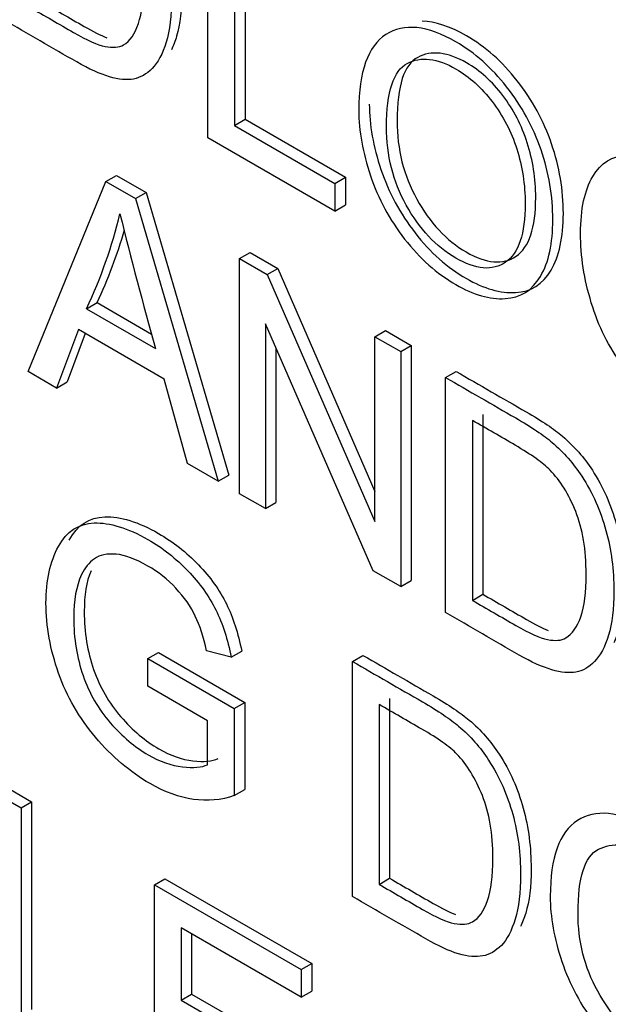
# Model space of a CAD drawing. Header units: inches. Extents: x 1 to 240, y -1 to 159.
# Tile 91 of 103: x 225.559 to 225.756, y 127.503 to 127.834. Entities that reach past the tile are written whole.
import ezdxf

# ---------------------------------------------------------------- set-up
doc = ezdxf.new("R2010")
doc.units = ezdxf.units.IN
doc.header["$MEASUREMENT"] = 0
doc.layers.add('Default', color=7, linetype='Continuous')
doc.layers.add('LAB20180', color=7, linetype='Continuous')

# ---------------------------------------------------------------- blocks, each defined once
blk = doc.blocks.new('SE1')
at = {"layer": 'LAB20180', "color": 7, "linetype": 'Continuous'}
for p, q in [((225.6217554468, 127.7946490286), (225.6217554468, 127.8736699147)), ((225.6307251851, 127.8684912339), (225.6307251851, 127.7987762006)), ((225.634260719, 127.8705324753), (225.634260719, 127.8008174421)), ((225.6307251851, 127.7987762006), (225.634260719, 127.8008174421)), ((225.6307251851, 127.7987762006), (225.66446415, 127.7792970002)), ((225.634260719, 127.8008174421), (225.6679996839, 127.7813382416)), ((225.66446415, 127.7699911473), (225.6217554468, 127.7946490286)), ((225.5875156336, 127.7799305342), (225.5910511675, 127.7819717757)), ((225.5910511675, 127.7819717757), (225.6010226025, 127.776214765)), ((225.561380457, 127.7159987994), (225.5875156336, 127.7799305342)), ((225.5875156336, 127.7799305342), (225.5974870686, 127.7741735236)), ((225.66446415, 127.7792970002), (225.6679996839, 127.7813382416)), ((225.66446415, 127.7792970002), (225.66446415, 127.7699911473)), ((225.6679996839, 127.7813382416), (225.6679996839, 127.7720323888)), ((225.5974870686, 127.7741735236), (225.6010226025, 127.776214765)), ((225.6010226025, 127.776214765), (225.6287513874, 127.6811846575)), ((225.5974870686, 127.7741735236), (225.6252158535, 127.679143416)), ((225.66446415, 127.7699911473), (225.6679996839, 127.7720323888)), ((225.6324098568, 127.7540108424), (225.6359453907, 127.7560520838)), ((225.6359453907, 127.7560520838), (225.6452338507, 127.750689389)), ((225.6324098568, 127.6749899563), (225.6324098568, 127.7540108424)), ((225.6324098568, 127.7540108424), (225.6416983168, 127.7486481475)), ((225.6416983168, 127.7486481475), (225.6452338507, 127.750689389)), ((225.6452338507, 127.750689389), (225.6778959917, 127.6757575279)), ((225.6416983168, 127.7486481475), (225.6778959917, 127.6656052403)), ((225.5810046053, 127.7371604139), (225.5845401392, 127.7392016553)), ((225.5845401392, 127.7392016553), (225.6028628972, 127.7286230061)), ((225.5810046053, 127.7371604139), (225.6041802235, 127.7237799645)), ((225.5782727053, 127.7301678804), (225.5708965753, 127.7105046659)), ((225.5805494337, 127.7288534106), (225.5744321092, 127.7125459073)), ((225.6070942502, 127.7135277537), (225.5782727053, 127.7301678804)), ((225.6772585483, 127.6490965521), (225.6411064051, 127.7321131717)), ((225.6411064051, 127.7321131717), (225.6411064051, 127.6699690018)), ((225.6778959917, 127.7277494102), (225.6814315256, 127.7297906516)), ((225.6814315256, 127.7297906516), (225.6900825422, 127.7247959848)), ((225.6778959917, 127.6656052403), (225.6778959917, 127.7277494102)), ((225.6778959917, 127.7277494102), (225.6865470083, 127.7227547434)), ((225.644641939, 127.7239944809), (225.644641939, 127.6720102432)), ((225.6865470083, 127.7227547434), (225.6900825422, 127.7247959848)), ((225.6865470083, 127.7227547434), (225.6865470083, 127.6437338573)), ((225.6900825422, 127.7247959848), (225.6900825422, 127.6457750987)), ((225.5708965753, 127.7105046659), (225.561380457, 127.7159987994)), ((225.7016635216, 127.7140272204), (225.7051990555, 127.7160684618)), ((225.5708965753, 127.7105046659), (225.5744321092, 127.7125459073)), ((225.6149256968, 127.6850844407), (225.6070942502, 127.7135277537)), ((225.7016635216, 127.6350063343), (225.7016635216, 127.7140272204)), ((225.7106332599, 127.6995952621), (225.7106332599, 127.6391335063)), ((225.7141687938, 127.7016365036), (225.7141687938, 127.6411747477)), ((225.6252158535, 127.679143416), (225.6149256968, 127.6850844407)), ((225.6252158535, 127.679143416), (225.6287513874, 127.6811846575)), ((225.6411064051, 127.6699690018), (225.6324098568, 127.6749899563)), ((225.6411064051, 127.6699690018), (225.644641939, 127.6720102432)), ((225.6865470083, 127.6437338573), (225.6772585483, 127.6490965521)), ((225.6865470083, 127.6437338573), (225.6900825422, 127.6457750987)), ((225.7106332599, 127.6391335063), (225.7141687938, 127.6411747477)), ((225.6015849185, 127.6195517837), (225.6051204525, 127.6215930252)), ((225.6051204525, 127.6215930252), (225.6341696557, 127.6048214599)), ((225.6295868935, 127.619998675), (225.6213456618, 127.6221805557)), ((225.6295868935, 127.619998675), (225.6331224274, 127.6220399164)), ((225.670337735, 127.6186054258), (225.6738732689, 127.6206466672)), ((225.6015849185, 127.6102459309), (225.6015849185, 127.6195517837)), ((225.6015849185, 127.6195517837), (225.6306341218, 127.6027802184)), ((225.670337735, 127.5395845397), (225.670337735, 127.6186054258)), ((225.6216643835, 127.5986530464), (225.6015849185, 127.6102459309)), ((225.6306341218, 127.6027802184), (225.6341696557, 127.6048214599)), ((225.6341696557, 127.6048214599), (225.6341696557, 127.5755369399)), ((225.6793074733, 127.6041208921), (225.6793074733, 127.5436591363)), ((225.6828430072, 127.6061621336), (225.6828430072, 127.5457003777)), ((225.6306341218, 127.6027802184), (225.6306341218, 127.5734956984)), ((225.6216643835, 127.5838793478), (225.6216643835, 127.5986530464)), ((225.5535103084, 127.576630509), (225.5625255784, 127.5714255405)), ((225.5499747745, 127.5745892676), (225.5589900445, 127.569384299)), ((225.6306341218, 127.5734956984), (225.6341696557, 127.5755369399)), ((225.5589900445, 127.569384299), (225.5625255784, 127.5714255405)), ((225.5625255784, 127.5714255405), (225.5625255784, 127.5016579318)), ((225.5589900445, 127.569384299), (225.5589900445, 127.4996166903)), ((225.6037932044, 127.5435171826), (225.6073287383, 127.5455584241)), ((225.6037932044, 127.4644962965), (225.6037932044, 127.5435171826)), ((225.6037932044, 127.5435171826), (225.6531039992, 127.5150475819)), ((225.6073287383, 127.5455584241), (225.6566395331, 127.5170888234)), ((225.6793074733, 127.5436591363), (225.6828430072, 127.5457003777)), ((225.6531039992, 127.5057417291), (225.6127629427, 127.5290326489)), ((225.6127629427, 127.5290326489), (225.6127629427, 127.5047427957)), ((225.6162984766, 127.5269914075), (225.6162984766, 127.5067840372)), ((225.6531039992, 127.5150475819), (225.6566395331, 127.5170888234)), ((225.6566395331, 127.5170888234), (225.6566395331, 127.5077829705)), ((225.6531039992, 127.5150475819), (225.6531039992, 127.5057417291)), ((225.6531039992, 127.5057417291), (225.6566395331, 127.5077829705)), ((225.6127629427, 127.5047427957), (225.6162984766, 127.5067840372)), ((225.6127629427, 127.5047427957), (225.6505086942, 127.4829502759)), ((225.6162984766, 127.5067840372), (225.6540442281, 127.4849915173))]:
    blk.add_line(p, q, dxfattribs=at)
for centre, radius, start, end in [((225.4273462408, 127.8090130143), 0.1696280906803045, 334.9386130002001, 346.3817196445), ((226.955069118, 128.1051598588), 1.403692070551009, 193.8529076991, 195.7653143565), ((225.4308817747, 127.8110542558), 0.1696280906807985, 334.9386130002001, 343.7780470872)]:
    blk.add_arc(centre, radius, start, end, dxfattribs=at)
for points, knots in [([(225.55653816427, 127.9154056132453), (225.564384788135, 127.9108753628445), (225.5722314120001, 127.9063451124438), (225.5800780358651, 127.9018148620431), (225.585405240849, 127.8987391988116), (225.58945755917, 127.8960315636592), (225.5922349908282, 127.8936919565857), (225.5961965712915, 127.8903548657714), (225.5995200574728, 127.8865416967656), (225.602297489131, 127.8822042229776), (225.6058867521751, 127.8765989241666), (225.608580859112, 127.8705324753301), (225.6104021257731, 127.8640131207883), (225.6122175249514, 127.8575147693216), (225.6130429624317, 127.8507641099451), (225.6130429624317, 127.8377254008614), (225.6124510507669, 127.8327044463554), (225.6112672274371, 127.8287612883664), (225.610755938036, 127.8270582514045), (225.6101700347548, 127.8255497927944), (225.6095159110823, 127.8242288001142)], [0, 0, 0, 0, 0.1503706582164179, 0.1503706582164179, 0.1503706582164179, 0.228413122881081, 0.228413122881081, 0.228413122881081, 0.300666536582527, 0.300666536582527, 0.300666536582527, 0.3925607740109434, 0.3925607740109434, 0.3925607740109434, 0.4980501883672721, 0.4980501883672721, 0.5877949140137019, 0.5877949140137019, 0.5877949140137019, 0.6182474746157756, 0.6182474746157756, 0.6182474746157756, 0.6182474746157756]), ([(225.553002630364, 127.9133643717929), (225.5608492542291, 127.9088341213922), (225.5686958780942, 127.9043038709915), (225.5765425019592, 127.8997736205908), (225.5818697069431, 127.8966979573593), (225.5859220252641, 127.8939903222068), (225.5886994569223, 127.8916507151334), (225.5926610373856, 127.8883136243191), (225.5959845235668, 127.8845004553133), (225.5987619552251, 127.8801629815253), (225.6023512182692, 127.8745576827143), (225.605045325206, 127.8684912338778), (225.6068665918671, 127.8619718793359), (225.6086819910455, 127.8554735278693), (225.6095074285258, 127.8487228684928), (225.6095074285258, 127.8356841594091), (225.6089155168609, 127.8306632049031), (225.6077316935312, 127.826720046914), (225.60654421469, 127.8227647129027), (225.604954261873, 127.8198589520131), (225.6030419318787, 127.8179136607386), (225.601151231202, 127.8159903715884), (225.5990806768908, 127.8147854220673), (225.5968040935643, 127.8143648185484), (225.5945592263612, 127.8139500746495), (225.5891092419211, 127.8144436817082), (225.5818241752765, 127.8177033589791), (225.5776807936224, 127.8200955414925), (225.5694547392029, 127.8248448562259), (225.5612286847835, 127.8295941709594), (225.553002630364, 127.8343434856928)], [0, 0, 0, 0, 0.1503706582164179, 0.1503706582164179, 0.1503706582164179, 0.228413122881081, 0.228413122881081, 0.228413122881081, 0.300666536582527, 0.300666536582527, 0.300666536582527, 0.3925607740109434, 0.3925607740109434, 0.3925607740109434, 0.4980501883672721, 0.4980501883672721, 0.5877949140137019, 0.5877949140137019, 0.5877949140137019, 0.6585215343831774, 0.6585215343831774, 0.6585215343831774, 0.7149737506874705, 0.7149737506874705, 0.7149737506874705, 0.7786731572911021, 0.8423725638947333, 0.8423725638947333, 0.8423725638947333, 1, 1, 1, 1]), ([(225.5619723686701, 127.8384706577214), (225.5668594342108, 127.8356491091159), (225.5717464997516, 127.8328275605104), (225.5766335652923, 127.8300060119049), (225.5811412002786, 127.8274035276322), (225.5846926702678, 127.8258262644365), (225.5872424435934, 127.825300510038), (225.5898054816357, 127.824772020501), (225.5918411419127, 127.8250113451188), (225.5933892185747, 127.8258525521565), (225.5955834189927, 127.8270448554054), (225.5972138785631, 127.8294802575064), (225.5983977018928, 127.8330028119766), (225.5995724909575, 127.8364984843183), (225.600218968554, 127.8412045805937), (225.600218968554, 127.8554525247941), (225.5990351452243, 127.8624976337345), (225.5966674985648, 127.8683335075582), (225.5943325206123, 127.874088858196), (225.5914768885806, 127.8787434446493), (225.5881075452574, 127.8822134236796), (225.5857062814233, 127.8846864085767), (225.58177864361, 127.8874972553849), (225.5763603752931, 127.8906254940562), (225.5715643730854, 127.8933944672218), (225.5667683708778, 127.8961634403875), (225.5619723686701, 127.8989324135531)], [0, 0, 0, 0, 0.1318476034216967, 0.1318476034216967, 0.1318476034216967, 0.2282460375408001, 0.2282460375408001, 0.2282460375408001, 0.2926558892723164, 0.2926558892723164, 0.2926558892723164, 0.3838023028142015, 0.3838023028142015, 0.3838023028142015, 0.4991582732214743, 0.4991582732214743, 0.6580257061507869, 0.6580257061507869, 0.6580257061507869, 0.7636904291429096, 0.7636904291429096, 0.7636904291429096, 0.870593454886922, 0.870593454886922, 0.870593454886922, 1, 1, 1, 1]), ([(225.565507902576, 127.8405118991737), (225.5703949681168, 127.8376903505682), (225.5752820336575, 127.8348688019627), (225.5801690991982, 127.8320472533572), (225.5831301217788, 127.8303377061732), (225.5856785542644, 127.8290705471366), (225.5878014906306, 127.828253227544)], [0, 0, 0, 0, 0.1318476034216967, 0.1318476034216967, 0.1318476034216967, 0.1951708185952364, 0.1951708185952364, 0.1951708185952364, 0.1951708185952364]), ([(225.6724777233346, 127.8038497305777), (225.6724777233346, 127.8168884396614), (225.675528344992, 127.8253793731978), (225.6815840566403, 127.8292962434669), (225.6876612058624, 127.8332269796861), (225.695516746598, 127.8323981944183), (225.711452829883, 127.8231974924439), (225.7170987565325, 127.8182028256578), (225.7221527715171, 127.8117623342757), (225.7271866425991, 127.8053475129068), (225.7310769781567, 127.7983030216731), (225.7337178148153, 127.7905744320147), (225.7363766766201, 127.7827930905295), (225.7376790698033, 127.774985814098), (225.7376790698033, 127.7591080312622), (225.7363131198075, 127.7527464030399), (225.7335356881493, 127.748040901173), (225.7307489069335, 127.7433195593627), (225.726797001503, 127.7408380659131), (225.7216519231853, 127.7405489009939), (225.7165418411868, 127.7402617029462), (225.7109975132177, 127.7418632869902), (225.698703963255, 127.7489609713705), (225.6929669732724, 127.7540082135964), (225.6878674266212, 127.7605801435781), (225.6828212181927, 127.7670833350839), (225.6789887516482, 127.7741708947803), (225.6737981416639, 127.7895754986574), (225.6724777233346, 127.796909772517), (225.6724777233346, 127.8038497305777)], [0, 0, 0, 0, 0.1332734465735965, 0.1332734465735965, 0.1332734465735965, 0.2561447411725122, 0.2561447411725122, 0.3370883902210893, 0.3370883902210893, 0.3370883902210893, 0.4172089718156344, 0.4172089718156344, 0.4172089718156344, 0.5048651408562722, 0.5048651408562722, 0.5936900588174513, 0.5936900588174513, 0.5936900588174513, 0.6744862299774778, 0.6744862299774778, 0.6744862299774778, 0.7531999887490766, 0.7531999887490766, 0.8379686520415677, 0.8379686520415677, 0.8379686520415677, 0.9189843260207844, 0.9189843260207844, 1, 1, 1, 1]), ([(225.6760132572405, 127.80589097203), (225.6760132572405, 127.7989510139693), (225.6773336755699, 127.7916167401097), (225.6825242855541, 127.7762121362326), (225.6863567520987, 127.7691245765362), (225.6914029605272, 127.7626213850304), (225.6965025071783, 127.7560494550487), (225.7022394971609, 127.7510022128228), (225.7145330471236, 127.7439045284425), (225.7200773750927, 127.7423029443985), (225.7251874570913, 127.7425901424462), (225.730332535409, 127.7428793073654), (225.7342844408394, 127.745360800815), (225.7370712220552, 127.7500821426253), (225.7398486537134, 127.7547876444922), (225.7412146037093, 127.7611492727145), (225.7412146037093, 127.7770270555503), (225.7399122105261, 127.7848343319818), (225.7372533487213, 127.792615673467), (225.7346125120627, 127.8003442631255), (225.7307221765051, 127.8073887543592), (225.7256883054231, 127.813803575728), (225.7206342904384, 127.8202440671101), (225.7149883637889, 127.8252387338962), (225.703106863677, 127.8320985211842), (225.6981393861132, 127.8337283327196), (225.6937621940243, 127.8337741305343)], [0, 0, 0, 0, 0.0810156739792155, 0.0810156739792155, 0.1620313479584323, 0.1620313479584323, 0.1620313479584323, 0.2468000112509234, 0.2468000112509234, 0.3255137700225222, 0.3255137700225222, 0.3255137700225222, 0.4063099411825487, 0.4063099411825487, 0.4063099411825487, 0.4951348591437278, 0.4951348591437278, 0.5827910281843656, 0.5827910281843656, 0.5827910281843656, 0.6629116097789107, 0.6629116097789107, 0.6629116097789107, 0.7438552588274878, 0.7438552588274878, 0.814870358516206, 0.814870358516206, 0.814870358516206, 0.814870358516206]), ([(225.681811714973, 127.7982504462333), (225.681811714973, 127.7887342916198), (225.6839972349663, 127.7799541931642), (225.6884138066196, 127.7719890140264), (225.6928531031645, 127.7639828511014), (225.6983852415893, 127.7580302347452), (225.7118170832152, 127.7502753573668), (225.7174174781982, 127.7497758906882), (225.7217885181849, 127.7527726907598), (225.7261802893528, 127.7557837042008), (225.7283906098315, 127.7623151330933), (225.7283906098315, 127.7788763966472), (225.7274344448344, 127.7850014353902), (225.7237008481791, 127.7967257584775), (225.7209689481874, 127.8019833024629), (225.7173264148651, 127.8067676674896), (225.7137368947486, 127.8114824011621), (225.7096770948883, 127.8151271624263), (225.698795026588, 127.8214099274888), (225.6933312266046, 127.8220408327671), (225.6887325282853, 127.8195960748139), (225.6841565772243, 127.817163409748), (225.681811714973, 127.8100799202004), (225.681811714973, 127.7982504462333)], [0, 0, 0, 0, 0.129295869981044, 0.129295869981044, 0.129295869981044, 0.2430451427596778, 0.2430451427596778, 0.3591317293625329, 0.3591317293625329, 0.3591317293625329, 0.4939690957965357, 0.4939690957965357, 0.5792030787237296, 0.5792030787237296, 0.6644370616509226, 0.6644370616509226, 0.6644370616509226, 0.7432927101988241, 0.7432927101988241, 0.8548057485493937, 0.8548057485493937, 0.8548057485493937, 1, 1, 1, 1]), ([(225.6853472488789, 127.8002916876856), (225.6853472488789, 127.8121211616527), (225.6876921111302, 127.8192046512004), (225.6922680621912, 127.8216373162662), (225.6968667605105, 127.8240820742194), (225.702330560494, 127.8234511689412), (225.7132126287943, 127.8171684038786), (225.7172724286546, 127.8135236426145), (225.720861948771, 127.8088089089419), (225.7245044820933, 127.8040245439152), (225.727236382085, 127.7987669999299), (225.7309699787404, 127.7870426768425), (225.7319261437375, 127.7809176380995), (225.7319261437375, 127.7643563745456), (225.7297158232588, 127.7578249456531), (225.7253240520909, 127.7548139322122), (225.7209530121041, 127.7518171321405), (225.7153526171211, 127.7523165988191), (225.7019207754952, 127.7600714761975), (225.6963886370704, 127.7660240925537), (225.6919493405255, 127.7740302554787), (225.6875327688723, 127.7819954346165), (225.6853472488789, 127.7907755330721), (225.6853472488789, 127.8002916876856)], [0, 0, 0, 0, 0.1451942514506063, 0.1451942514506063, 0.1451942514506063, 0.256707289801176, 0.256707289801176, 0.3355629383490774, 0.3355629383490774, 0.3355629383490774, 0.4207969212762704, 0.4207969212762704, 0.5060309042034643, 0.5060309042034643, 0.6408682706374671, 0.6408682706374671, 0.6408682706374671, 0.7569548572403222, 0.7569548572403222, 0.870704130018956, 0.870704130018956, 0.870704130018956, 1, 1, 1, 1]), ([(225.8073880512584, 127.7125524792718), (225.8055212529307, 127.7050604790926), (225.8021063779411, 127.7005127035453), (225.7922715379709, 127.6971478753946), (225.7862158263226, 127.6984359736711), (225.7717822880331, 127.7067691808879), (225.7657721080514, 127.7119215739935), (225.761173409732, 127.7180466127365), (225.7565428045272, 127.7242141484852), (225.7530232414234, 127.7312167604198), (225.7506100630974, 127.7391819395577), (225.7482038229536, 127.7471242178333), (225.7470130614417, 127.754875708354), (225.7470130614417, 127.7706483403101), (225.7483790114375, 127.7770099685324), (225.7511109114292, 127.7815840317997), (225.7538243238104, 127.7861271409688), (225.7576674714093, 127.7885765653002), (225.762721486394, 127.7888131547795), (225.7677402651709, 127.7890480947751), (225.773239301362, 127.7875250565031), (225.7861247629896, 127.7800856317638), (225.7918617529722, 127.7747229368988), (225.7965515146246, 127.7680195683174), (225.8012117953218, 127.7613583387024), (225.8044740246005, 127.7537716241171), (225.8062952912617, 127.7454647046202)], [0, 0, 0, 0, 0.1045150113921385, 0.1045150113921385, 0.2090300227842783, 0.2090300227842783, 0.3168948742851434, 0.3168948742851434, 0.3168948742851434, 0.4094391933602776, 0.4094391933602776, 0.4094391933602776, 0.5087976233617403, 0.5087976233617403, 0.6164359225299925, 0.6164359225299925, 0.6164359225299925, 0.7089056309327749, 0.7089056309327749, 0.7089056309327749, 0.7998995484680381, 0.7998995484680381, 0.902524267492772, 0.902524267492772, 0.902524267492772, 1, 1, 1, 1]), ([(225.7051990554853, 127.716068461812), (225.7130456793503, 127.7115382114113), (225.7208923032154, 127.7070079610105), (225.7287389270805, 127.7024777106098), (225.7340661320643, 127.6994020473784), (225.7381184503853, 127.6966944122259), (225.7409414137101, 127.6942759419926), (225.7448487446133, 127.6909284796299), (225.7481809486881, 127.6871519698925), (225.7509583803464, 127.6828670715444), (225.7545766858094, 127.6772849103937), (225.7572417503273, 127.6711953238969), (225.7590630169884, 127.664675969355), (225.760893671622, 127.6581230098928), (225.7617493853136, 127.6513480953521), (225.7617493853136, 127.6383093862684), (225.7611119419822, 127.6333672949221), (225.7599281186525, 127.6294241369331), (225.7594088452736, 127.6276945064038), (225.7588126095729, 127.6261655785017), (225.7581461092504, 127.6248299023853)], [0, 0, 0, 0, 0.1503687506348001, 0.1503687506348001, 0.1503687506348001, 0.2287406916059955, 0.2287406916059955, 0.2287406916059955, 0.3005351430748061, 0.3005351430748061, 0.3005351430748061, 0.3924645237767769, 0.3924645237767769, 0.3924645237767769, 0.4972130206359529, 0.4972130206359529, 0.5877850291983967, 0.5877850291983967, 0.5877850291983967, 0.6155923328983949, 0.6155923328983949, 0.6155923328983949, 0.6155923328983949]), ([(225.7016635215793, 127.7140272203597), (225.7095101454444, 127.709496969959), (225.7173567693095, 127.7049667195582), (225.7252033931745, 127.7004364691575), (225.7305305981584, 127.6973608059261), (225.7345829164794, 127.6946531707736), (225.7374058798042, 127.6922347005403), (225.7413132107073, 127.6888872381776), (225.7446454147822, 127.6851107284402), (225.7474228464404, 127.6808258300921), (225.7510411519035, 127.6752436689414), (225.7537062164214, 127.6691540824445), (225.7555274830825, 127.6626347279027), (225.7573581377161, 127.6560817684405), (225.7582138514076, 127.6493068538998), (225.7582138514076, 127.6362681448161), (225.7575764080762, 127.6313260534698), (225.7563925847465, 127.6273828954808), (225.7552051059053, 127.6234275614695), (225.7536151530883, 127.6205218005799), (225.7497904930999, 127.6166312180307), (225.7477415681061, 127.615448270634), (225.7454649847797, 127.6150276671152), (225.7432201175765, 127.6146129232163), (225.7405020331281, 127.6148436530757), (225.7373148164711, 127.6157900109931), (225.7341171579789, 127.6167394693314), (225.7304850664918, 127.6183662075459), (225.7263416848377, 127.6207583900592), (225.7181156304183, 127.6255077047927), (225.7098895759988, 127.6302570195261), (225.7016635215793, 127.6350063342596)], [0, 0, 0, 0, 0.1503687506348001, 0.1503687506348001, 0.1503687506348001, 0.2287406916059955, 0.2287406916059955, 0.2287406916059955, 0.3005351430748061, 0.3005351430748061, 0.3005351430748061, 0.3924645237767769, 0.3924645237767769, 0.3924645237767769, 0.4972130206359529, 0.4972130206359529, 0.5877850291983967, 0.5877850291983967, 0.5877850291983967, 0.6513750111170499, 0.6513750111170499, 0.7149649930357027, 0.7149649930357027, 0.7149649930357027, 0.7716926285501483, 0.7716926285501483, 0.7716926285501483, 0.8423724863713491, 0.8423724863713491, 0.8423724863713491, 1, 1, 1, 1]), ([(225.7106332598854, 127.6391335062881), (225.7155203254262, 127.6363119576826), (225.7204073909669, 127.6334904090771), (225.7252944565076, 127.6306688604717), (225.7298020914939, 127.6280663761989), (225.7333535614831, 127.6264891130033), (225.7359033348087, 127.6259633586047), (225.7384943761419, 127.6254290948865), (225.7405475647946, 127.6255953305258), (225.7420501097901, 127.6265154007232), (225.7441576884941, 127.6278059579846), (225.7458747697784, 127.6301431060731), (225.7471041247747, 127.6336393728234), (225.7483150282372, 127.6370831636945), (225.7488798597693, 127.6418674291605), (225.7488798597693, 127.6561153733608), (225.7476960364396, 127.6631604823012), (225.7453739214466, 127.6689700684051), (225.7430598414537, 127.6747595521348), (225.7401377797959, 127.679406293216), (225.7367684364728, 127.6828762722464), (225.7343671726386, 127.6853492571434), (225.7304395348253, 127.6881075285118), (225.7250212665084, 127.691288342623), (225.7202256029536, 127.6941036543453), (225.7154292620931, 127.6968262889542), (225.7106332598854, 127.6995952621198)], [0, 0, 0, 0, 0.1318083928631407, 0.1318083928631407, 0.1318083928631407, 0.2281781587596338, 0.2281781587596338, 0.2281781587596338, 0.292643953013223, 0.292643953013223, 0.292643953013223, 0.3838249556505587, 0.3838249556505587, 0.3838249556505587, 0.4990735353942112, 0.4990735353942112, 0.6577930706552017, 0.6577930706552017, 0.6577930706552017, 0.7637898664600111, 0.7637898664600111, 0.7637898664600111, 0.8706470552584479, 0.8706470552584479, 0.8706470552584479, 1, 1, 1, 1]), ([(225.575135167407, 127.659408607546), (225.5779099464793, 127.6644042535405), (225.5818948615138, 127.6669933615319), (225.5923260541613, 127.6673599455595), (225.598336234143, 127.6655198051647), (225.6051659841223, 127.6616292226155), (225.6100828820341, 127.6588283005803), (225.6145910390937, 127.6552413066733), (225.6185522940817, 127.6511141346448), (225.6225685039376, 127.6469297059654), (225.6257007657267, 127.6425180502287), (225.6279773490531, 127.6379439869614), (225.6302582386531, 127.6333612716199), (225.631938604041, 127.628033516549), (225.6331224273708, 127.6220399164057)], [0.5846007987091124, 0.5846007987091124, 0.5846007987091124, 0.5846007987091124, 0.6871020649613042, 0.6871020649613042, 0.7904140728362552, 0.7904140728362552, 0.7904140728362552, 0.8663212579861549, 0.8663212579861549, 0.8663212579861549, 0.9311346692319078, 0.9311346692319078, 0.9311346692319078, 1, 1, 1, 1]), ([(225.630634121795, 127.5734956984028), (225.6262175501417, 127.5719447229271), (225.6216188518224, 127.5715504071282), (225.6121482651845, 127.5729173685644), (225.6073219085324, 127.5746523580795), (225.5956202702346, 127.5814083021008), (225.5895190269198, 127.5866132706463), (225.5785003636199, 127.5995994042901), (225.5743569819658, 127.6067759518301), (225.5715795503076, 127.6146885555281), (225.568811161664, 127.6225753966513), (225.5673451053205, 127.6303823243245), (225.5673451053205, 127.6458395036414), (225.5687565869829, 127.6521748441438), (225.5743114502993, 127.6623219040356), (225.5783182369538, 127.6649506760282), (225.5887905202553, 127.6653187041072), (225.5948007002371, 127.6634785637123), (225.6016304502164, 127.6595879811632), (225.6065473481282, 127.656787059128), (225.6110555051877, 127.653200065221), (225.6150167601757, 127.6490728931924), (225.6190329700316, 127.6448884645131), (225.6221652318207, 127.6404768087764), (225.6244418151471, 127.6359027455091), (225.6267227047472, 127.6313200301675), (225.6284030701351, 127.6259922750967), (225.6295868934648, 127.6199986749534)], [0, 0, 0, 0, 0.0804135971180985, 0.0804135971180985, 0.160827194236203, 0.160827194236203, 0.2682890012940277, 0.2682890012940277, 0.3757508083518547, 0.3757508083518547, 0.3757508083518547, 0.4804780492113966, 0.4804780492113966, 0.5837900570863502, 0.5837900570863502, 0.6871020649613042, 0.6871020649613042, 0.7904140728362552, 0.7904140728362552, 0.7904140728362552, 0.8663212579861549, 0.8663212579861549, 0.8663212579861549, 0.9311346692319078, 0.9311346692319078, 0.9311346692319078, 1, 1, 1, 1]), ([(225.6213456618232, 127.6221805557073), (225.620298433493, 127.6267809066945), (225.6190235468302, 127.6306714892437), (225.6175210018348, 127.6338523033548), (225.6160020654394, 127.6370678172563), (225.613832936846, 127.6401350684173), (225.6110099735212, 127.6431844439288), (225.6082036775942, 127.6462158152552), (225.605045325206, 127.6486785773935), (225.5974415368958, 127.6530686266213), (225.5938900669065, 127.6543830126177), (225.5908849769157, 127.6546458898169), (225.5878962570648, 127.6549073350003), (225.5854211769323, 127.6544355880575), (225.5835999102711, 127.6531212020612), (225.5817585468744, 127.6517923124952), (225.580321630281, 127.6500192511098), (225.5792744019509, 127.647784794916), (225.5774821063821, 127.6439605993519), (225.5766790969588, 127.6390835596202), (225.5766790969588, 127.6263077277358), (225.5777263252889, 127.6198146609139), (225.5798207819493, 127.6138736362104), (225.5819336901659, 127.6078802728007), (225.584965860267, 127.6025962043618), (225.592979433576, 127.5933429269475), (225.5972138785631, 127.5897940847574), (225.6056372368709, 127.5849308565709), (225.6094618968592, 127.5835638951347), (225.6169290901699, 127.5827226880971), (225.6197065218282, 127.5830118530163), (225.6216643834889, 127.5838793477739)], [0, 0, 0, 0, 0.0684676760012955, 0.0684676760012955, 0.0684676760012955, 0.1302187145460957, 0.1302187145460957, 0.1302187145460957, 0.200847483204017, 0.200847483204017, 0.2854161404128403, 0.2854161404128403, 0.2854161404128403, 0.3523655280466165, 0.3523655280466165, 0.3523655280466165, 0.41324571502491, 0.41324571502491, 0.41324571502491, 0.5142721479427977, 0.5142721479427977, 0.6384697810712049, 0.6384697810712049, 0.6384697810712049, 0.7352035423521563, 0.7352035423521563, 0.8319373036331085, 0.8319373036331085, 0.9159686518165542, 0.9159686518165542, 1, 1, 1, 1]), ([(225.5824806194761, 127.6490853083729), (225.5809189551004, 127.6453794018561), (225.5802146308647, 127.6407611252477), (225.5802146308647, 127.6283489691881), (225.5812618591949, 127.6218559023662), (225.5833563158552, 127.6159148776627), (225.5854692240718, 127.609921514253), (225.5885013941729, 127.6046374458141), (225.5965149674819, 127.5953841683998), (225.600749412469, 127.5918353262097), (225.6091727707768, 127.5869720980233), (225.6129974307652, 127.5856051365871), (225.6204646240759, 127.5847639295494), (225.6232420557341, 127.5850530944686), (225.6251999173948, 127.5859205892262)], [0.4196569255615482, 0.4196569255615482, 0.4196569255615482, 0.4196569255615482, 0.5142721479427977, 0.5142721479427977, 0.6384697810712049, 0.6384697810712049, 0.6384697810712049, 0.7352035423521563, 0.7352035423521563, 0.8319373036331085, 0.8319373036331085, 0.9159686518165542, 0.9159686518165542, 1, 1, 1, 1]), ([(225.7141687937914, 127.6411747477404), (225.7190558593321, 127.6383531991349), (225.7239429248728, 127.6355316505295), (225.7288299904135, 127.632710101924), (225.7316544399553, 127.6310794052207), (225.7341034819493, 127.6298512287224), (225.7361659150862, 127.6290320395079)], [0, 0, 0, 0, 0.1318083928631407, 0.1318083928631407, 0.1318083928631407, 0.1921929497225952, 0.1921929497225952, 0.1921929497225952, 0.1921929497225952]), ([(225.6738732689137, 127.6206466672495), (225.6817198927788, 127.6161164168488), (225.6895665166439, 127.6115861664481), (225.6974131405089, 127.6070559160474), (225.7027403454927, 127.6039802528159), (225.7067926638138, 127.6012200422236), (225.709570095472, 127.5988804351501), (225.7135316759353, 127.5955433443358), (225.7168551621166, 127.59173017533), (225.7196325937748, 127.587445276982), (225.7232733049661, 127.5818285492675), (225.7259159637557, 127.5757735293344), (225.7277372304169, 127.5692541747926), (225.7295678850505, 127.5627012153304), (225.7303780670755, 127.5559525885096), (225.7303780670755, 127.5429138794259), (225.7297861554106, 127.5379455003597), (225.7285568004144, 127.5340286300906), (225.7280217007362, 127.5323237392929), (225.7274330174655, 127.5307945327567), (225.7267803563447, 127.529450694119)], [0, 0, 0, 0, 0.1503822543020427, 0.1503822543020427, 0.1503822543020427, 0.2284560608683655, 0.2284560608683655, 0.2284560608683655, 0.3005568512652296, 0.3005568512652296, 0.3005568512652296, 0.392499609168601, 0.392499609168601, 0.392499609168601, 0.4972437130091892, 0.4972437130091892, 0.5878119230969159, 0.5878119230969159, 0.5878119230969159, 0.615549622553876, 0.615549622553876, 0.615549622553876, 0.615549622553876]), ([(225.6703377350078, 127.6186054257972), (225.6781843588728, 127.6140751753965), (225.6860309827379, 127.6095449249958), (225.693877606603, 127.6050146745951), (225.6992048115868, 127.6019390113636), (225.7032571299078, 127.5991788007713), (225.7060345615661, 127.5968391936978), (225.7099961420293, 127.5935021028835), (225.7133196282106, 127.5896889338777), (225.7160970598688, 127.5854040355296), (225.7197377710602, 127.5797873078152), (225.7223804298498, 127.5737322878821), (225.7242016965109, 127.5672129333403), (225.7260323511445, 127.5606599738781), (225.7268425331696, 127.5539113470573), (225.7268425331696, 127.5408726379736), (225.7262506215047, 127.5359042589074), (225.7250212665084, 127.5319873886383), (225.7237958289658, 127.5280829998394), (225.7222893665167, 127.5251000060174), (225.7184647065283, 127.5212094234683), (225.7164157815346, 127.5200264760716), (225.7141391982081, 127.5196058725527), (225.7118733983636, 127.5191872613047), (225.7091762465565, 127.5193692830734), (225.7028018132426, 127.5212619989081), (225.6991137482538, 127.5229707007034), (225.6950158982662, 127.5253365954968), (225.6867898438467, 127.5300859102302), (225.6785637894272, 127.5348352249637), (225.6703377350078, 127.5395845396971)], [0, 0, 0, 0, 0.1503822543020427, 0.1503822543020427, 0.1503822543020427, 0.2284560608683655, 0.2284560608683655, 0.2284560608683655, 0.3005568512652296, 0.3005568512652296, 0.3005568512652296, 0.392499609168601, 0.392499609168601, 0.392499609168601, 0.4972437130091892, 0.4972437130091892, 0.5878119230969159, 0.5878119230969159, 0.5878119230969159, 0.6513343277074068, 0.6513343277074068, 0.7148567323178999, 0.7148567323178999, 0.7148567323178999, 0.7786114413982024, 0.7786114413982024, 0.8423661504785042, 0.8423661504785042, 0.8423661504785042, 1, 1, 1, 1]), ([(225.6793074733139, 127.5436591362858), (225.6841793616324, 127.5408463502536), (225.689051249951, 127.5380335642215), (225.6939231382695, 127.5352207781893), (225.6984763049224, 127.5325920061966), (225.701982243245, 127.5310410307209), (225.7045775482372, 127.5305415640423), (225.7071182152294, 127.5300526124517), (225.7091762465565, 127.5301998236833), (225.7128643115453, 127.5323291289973), (225.7145489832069, 127.5347213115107), (225.7157328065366, 127.5382438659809), (225.7169075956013, 127.5417395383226), (225.7175540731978, 127.5464456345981), (225.7175540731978, 127.5606935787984), (225.716370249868, 127.5677386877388), (225.7140026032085, 127.5735219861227), (225.7116271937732, 127.5793242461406), (225.7088119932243, 127.5839319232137), (225.7054426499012, 127.5874544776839), (225.7030530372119, 127.5899527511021), (225.6991137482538, 127.5926857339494), (225.6936954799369, 127.5958139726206), (225.6888994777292, 127.5985829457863), (225.6841034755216, 127.6013519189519), (225.6793074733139, 127.6041208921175)], [0, 0, 0, 0, 0.1314612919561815, 0.1314612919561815, 0.1314612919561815, 0.22836455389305, 0.22836455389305, 0.22836455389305, 0.2936514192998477, 0.2936514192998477, 0.3839009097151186, 0.3839009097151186, 0.3839009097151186, 0.4991180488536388, 0.4991180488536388, 0.6577942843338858, 0.6577942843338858, 0.6577942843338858, 0.7636740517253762, 0.7636740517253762, 0.7636740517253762, 0.870555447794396, 0.870555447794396, 0.870555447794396, 1, 1, 1, 1]), ([(225.7368139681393, 127.539637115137), (225.7368139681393, 127.5527283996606), (225.7398645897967, 127.5612193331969), (225.745920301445, 127.565136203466), (225.7519974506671, 127.5690669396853), (225.7598529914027, 127.5681855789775), (225.7694601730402, 127.5626914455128), (225.7757887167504, 127.5590722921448), (225.7814350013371, 127.5539902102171), (225.7915430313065, 127.5412143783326), (225.7954132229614, 127.5340904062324), (225.8006948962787, 127.5186332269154), (225.802015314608, 127.5108257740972), (225.802015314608, 127.4948954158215), (225.8006493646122, 127.4885337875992), (225.7978264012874, 127.4838545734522), (225.7950130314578, 127.4791912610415), (225.7910877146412, 127.4766517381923), (225.78598816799, 127.476388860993), (225.7808694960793, 127.4761249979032), (225.7753337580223, 127.4776506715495), (225.7629946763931, 127.4847746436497), (225.7572576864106, 127.4898744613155), (225.7522036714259, 127.4963675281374), (225.7471293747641, 127.5028866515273), (225.7433249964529, 127.5100108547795), (225.7381343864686, 127.5254154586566), (225.7368139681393, 127.5327497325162), (225.7368139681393, 127.539637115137)], [0, 0, 0, 0, 0.1334699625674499, 0.1334699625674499, 0.1334699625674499, 0.2546535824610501, 0.2546535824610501, 0.2546535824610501, 0.3390815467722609, 0.3390815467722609, 0.42350951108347, 0.42350951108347, 0.5079374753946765, 0.5079374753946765, 0.5940539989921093, 0.5940539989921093, 0.5940539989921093, 0.6745209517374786, 0.6745209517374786, 0.6745209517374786, 0.752952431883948, 0.752952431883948, 0.8380204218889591, 0.8380204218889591, 0.8380204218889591, 0.91901021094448, 0.91901021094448, 1, 1, 1, 1]), ([(225.7461479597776, 127.5340378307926), (225.7461479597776, 127.5245216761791), (225.748333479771, 127.5157941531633), (225.7571666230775, 127.499758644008), (225.762721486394, 127.4938176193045), (225.7693691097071, 127.490032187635), (225.7761526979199, 127.4861693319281), (225.7817537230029, 127.4856158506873), (225.7861247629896, 127.488612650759), (225.7905165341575, 127.4916236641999), (225.7927268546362, 127.4981025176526), (225.7927268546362, 127.5146637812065), (225.7917706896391, 127.5208413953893), (225.7880370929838, 127.5325657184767), (225.7853051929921, 127.537823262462), (225.7816626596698, 127.5425550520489), (225.7780528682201, 127.5472443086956), (225.774013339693, 127.5509145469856), (225.7695057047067, 127.5535696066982), (225.7631323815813, 127.5573235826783), (225.7576219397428, 127.5578545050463), (225.7530232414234, 127.5554623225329), (225.7484018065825, 127.5530583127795), (225.7461479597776, 127.5459198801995), (225.7461479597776, 127.5340378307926)], [0, 0, 0, 0, 0.1217961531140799, 0.1217961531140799, 0.2435923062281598, 0.2435923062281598, 0.2435923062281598, 0.3589433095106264, 0.3589433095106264, 0.3589433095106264, 0.4946776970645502, 0.4946776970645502, 0.5793367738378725, 0.5793367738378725, 0.6639958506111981, 0.6639958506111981, 0.6639958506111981, 0.7426455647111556, 0.7426455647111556, 0.7426455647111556, 0.8546006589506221, 0.8546006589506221, 0.8546006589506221, 1, 1, 1, 1]), ([(225.6828430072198, 127.5457003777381), (225.6877148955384, 127.5428875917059), (225.6925867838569, 127.5400748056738), (225.6974586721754, 127.5372620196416), (225.7003859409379, 127.5355719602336), (225.7028803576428, 127.534327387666), (225.7049782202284, 127.5335213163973)], [0, 0, 0, 0, 0.1314612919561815, 0.1314612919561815, 0.1314612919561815, 0.1937612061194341, 0.1937612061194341, 0.1937612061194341, 0.1937612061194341])]:
    blk.add_open_spline(points, degree=3, knots=knots, dxfattribs=at)

msp = doc.modelspace()

# ---------------------------------------------------------------- block references
at = {"layer": 'Default'}
msp.add_blockref('SE1', (0, 0), dxfattribs=at)

doc.saveas('drawing.dxf')
